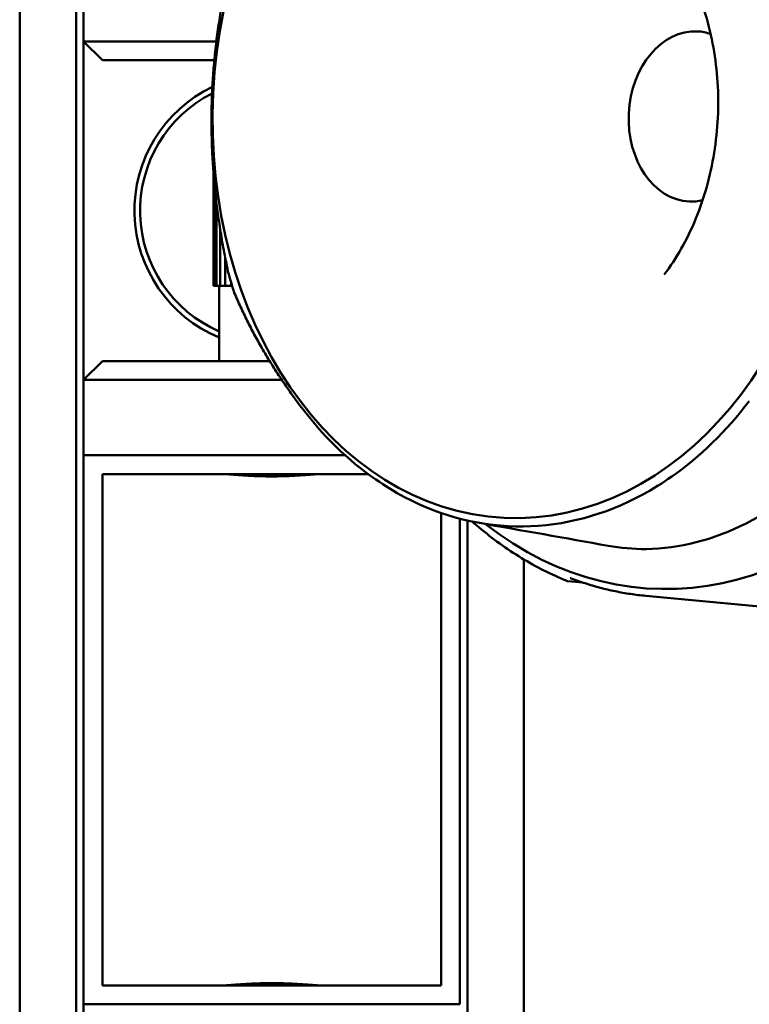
# Model space of a CAD drawing. Header units: millimetres. Extents: x 0 to 4686, y -120 to 1682.
# Tile 136 of 256: x 591 to 610, y 1354 to 1381. Entities that reach past the tile are written whole.
import ezdxf

# ---------------------------------------------------------------- set-up
doc = ezdxf.new("R2010")
doc.units = ezdxf.units.MM
doc.header["$LTSCALE"] = 2
doc.layers.add('Sichtbar (ISO)', color=7, linetype='Continuous', lineweight=50)

msp = doc.modelspace()

# ---------------------------------------------------------------- linework, layer by layer
at = {"layer": 'Sichtbar (ISO)'}
for p, q in [((590.9713, 1336.6471), (590.9713, 1386.6471)), ((592.4713, 1336.6471), (592.4713, 1386.6471)), ((592.6713, 1381.9471), (592.6713, 1379.9471)), ((592.6713, 1370.9471), (592.6713, 1379.9471)), ((592.6713, 1379.9471), (593.1713, 1379.4471)), ((596.1999, 1379.9471), (592.6713, 1379.9471)), ((596.1457, 1379.4471), (593.1713, 1379.4471)), ((596.1215, 1376.4765), (596.1215, 1373.4471)), ((596.1448, 1376.2005), (596.1448, 1373.4471)), ((596.2057, 1375.6337), (596.2057, 1373.4471)), ((596.3027, 1374.9438), (596.3027, 1373.4471)), ((596.4334, 1374.2034), (596.4334, 1373.4471)), ((596.1215, 1373.4471), (596.1448, 1373.4471)), ((596.1448, 1373.4471), (596.2057, 1373.4471)), ((596.2057, 1373.4471), (596.3027, 1373.4471)), ((596.2713, 1371.4471), (596.2713, 1373.4471)), ((596.3027, 1373.4471), (596.4334, 1373.4471)), ((596.4334, 1373.4471), (596.5917, 1373.4471)), ((596.5917, 1373.4471), (596.5917, 1373.5413)), ((596.5917, 1373.4471), (596.5945, 1373.4471)), ((596.5945, 1373.5319), (596.5945, 1373.4471)), ((596.5945, 1373.4471), (596.62, 1373.4471)), ((593.1713, 1371.4471), (592.6713, 1370.9471)), ((593.1713, 1371.4471), (597.6177, 1371.4471)), ((592.6713, 1370.9471), (597.9397, 1370.9471)), ((592.6713, 1370.9471), (592.6713, 1368.9471)), ((599.6211, 1368.9471), (592.6713, 1368.9471)), ((592.6713, 1368.9471), (592.6713, 1363.4471)), ((593.1713, 1368.4471), (593.1713, 1363.4471)), ((600.2312, 1368.4471), (593.1713, 1368.4471)), ((602.1713, 1363.4471), (602.1713, 1367.412)), ((602.6713, 1363.4471), (602.6713, 1367.2602)), ((602.8713, 1367.2113), (602.8713, 1336.6471)), ((604.3713, 1366.1769), (604.3713, 1336.6471)), ((605.546, 1365.5965), (605.9441, 1365.5596)), ((607.6135, 1365.2074), (613.637, 1364.6405)), ((592.6713, 1363.4471), (592.6713, 1359.8471)), ((593.1713, 1363.4471), (593.1713, 1359.8471)), ((602.1713, 1359.8471), (602.1713, 1363.4471)), ((602.6713, 1359.8471), (602.6713, 1363.4471)), ((592.6713, 1359.8471), (592.6713, 1354.3471)), ((593.1713, 1359.8471), (593.1713, 1354.8471)), ((602.1713, 1354.8471), (602.1713, 1359.8471)), ((602.6713, 1354.3471), (602.6713, 1359.8471)), ((593.1713, 1354.8471), (602.1713, 1354.8471)), ((592.6713, 1354.3471), (592.6713, 1352.3471)), ((592.6713, 1354.3471), (602.6713, 1354.3471))]:
    msp.add_line(p, q, dxfattribs=at)
for centre, radius, start, end in [((597.6713, 1375.4471), 3.65, 115.61133, 247.44553), ((597.6713, 1375.4471), 3.5, 116.94564, 246.42182), ((605.5556, 1365.6964), 0.1, 247.90969, 264.65909)]:
    msp.add_arc(centre, radius, start, end, dxfattribs=at)
for centre, major_axis, start_param, end_param in [((608.4065, 1377.9759), (0.6077, 12.5776), 2.6478104, 6.7765556), ((608.8815, 1377.953), (-0.1093, -2.263), 3.1415927, 6.2831853), ((605.0566, 1378.1378), (-0.5765, -11.9317), 5.1176867, 5.1692362)]:
    msp.add_ellipse(centre, major_axis=major_axis, ratio=0.7588802, start_param=start_param, end_param=end_param, dxfattribs=at)
msp.add_ellipse((604.3764, 1378.1706), major_axis=(0.526, 10.8873), ratio=0.7588802, dxfattribs=at)
for points, weights in [([(596.5081, 1373.8352), (595.6072, 1378.096), (596.629, 1382.2604)], [1.23096562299, 1.32029098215, 1.23096562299]), ([(596.6761, 1373.267), (597.3278, 1371.7275), (598.4286, 1370.2603)], [1.2314661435, 1.2792749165, 1.27927488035])]:
    msp.add_rational_spline(points, weights, degree=2, dxfattribs=at)
for points, knots in [([(608.1067, 1373.7494), (608.4297, 1374.1773), (608.7134, 1374.6766), (609.1651, 1375.7732), (609.3329, 1376.3702), (609.5315, 1377.603), (609.5622, 1378.2386), (609.4834, 1379.4848), (609.3739, 1380.0952), (609.03, 1381.2302), (608.7958, 1381.7546), (608.5155, 1382.2116)], [2.3649744, 2.3649744, 2.3649744, 2.3649744, 2.6577418, 2.6577418, 2.9505092, 2.9505092, 3.2432767, 3.2432767, 3.5360441, 3.5360441, 3.8288116, 3.8288116, 3.8288116, 3.8288116]), ([(598.4286, 1370.2603), (599.0161, 1369.4759), (599.6933, 1368.8143), (600.6863, 1368.127), (600.9409, 1367.9721), (602.2, 1367.307), (603.2741, 1367.04), (605.4423, 1367.0628), (606.5211, 1367.3523), (607.7953, 1368.044), (608.0534, 1368.2044), (609.063, 1368.913), (609.7569, 1369.5894), (610.3663, 1370.3868)], [0.0000433, 0.0000433, 0.0000433, 0.0000433, 0.3349903, 0.3349903, 0.4462096, 0.4462096, 0.8730149, 0.8730149, 1.299822, 1.299822, 1.4110917, 1.4110917, 1.7461922, 1.7461922, 1.7461922, 1.7461922]), ([(606.6135, 1366.5382), (606.947, 1366.4785), (607.2843, 1366.449), (608.067, 1366.4568), (608.513, 1366.5182), (609.8619, 1366.8633), (610.7332, 1367.3124), (612.3388, 1368.5292), (613.0617, 1369.2797), (613.7176, 1370.1354)], [0.7682112, 0.7682112, 0.7682112, 0.7682112, 0.9023674, 0.9023674, 1.079192, 1.079192, 1.4459233, 1.4459233, 1.806106, 1.806106, 1.806106, 1.806106]), ([(599.0569, 1368.4471), (598.9858, 1368.447), (598.8998, 1368.4425), (598.6633, 1368.4269), (598.4832, 1368.4122), (598.0881, 1368.3898), (597.8731, 1368.3827), (597.4694, 1368.3827), (597.2544, 1368.3898), (596.8594, 1368.4122), (596.6792, 1368.4269), (596.4427, 1368.4425), (596.3567, 1368.447), (596.2856, 1368.4471)], [0.32829339, 0.32829339, 0.32829339, 0.32829339, 0.36846595, 0.36846595, 0.42902059, 0.42902059, 0.48957522, 0.48957522, 0.55012985, 0.55012985, 0.61068448, 0.61068448, 0.65085704, 0.65085704, 0.65085704, 0.65085704]), ([(605.518, 1365.6037), (605.3115, 1365.6875), (605.1073, 1365.7804), (604.7045, 1365.9839), (604.5059, 1366.0944), (604.1151, 1366.3328), (603.923, 1366.4605), (603.546, 1366.7326), (603.3611, 1366.877), (603.1205, 1367.0797), (603.0612, 1367.1309), (603.0024, 1367.1829)], [5.01717904, 5.01717904, 5.01717904, 5.01717904, 5.083386, 5.083386, 5.14959296, 5.14959296, 5.21579992, 5.21579992, 5.28200689, 5.28200689, 5.30387824, 5.30387824, 5.30387824, 5.30387824]), ([(605.6094, 1365.6791), (605.6077, 1365.6798), (605.6065, 1365.6801), (605.6063, 1365.6801), (605.6063, 1365.6801), (605.6063, 1365.6801)], [0, 0, 0, 0, 0.0015088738, 0.0015088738, 0.001708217, 0.001708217, 0.001708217, 0.001708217]), ([(607.6135, 1365.2074), (607.4775, 1365.2202), (607.3417, 1365.2368), (607.071, 1365.2774), (606.9361, 1365.3015), (606.6672, 1365.3571), (606.5333, 1365.3886), (606.2669, 1365.459), (606.1343, 1365.4979), (605.8706, 1365.583), (605.7396, 1365.6293), (605.6094, 1365.6791)], [4.79168094, 4.79168094, 4.79168094, 4.79168094, 4.8336241, 4.8336241, 4.87556726, 4.87556726, 4.91751043, 4.91751043, 4.95945359, 4.95945359, 5.00139675, 5.00139675, 5.00139675, 5.00139675]), ([(596.2856, 1354.8471), (596.3567, 1354.8472), (596.4427, 1354.8517), (596.6792, 1354.8673), (596.8594, 1354.882), (597.2544, 1354.9044), (597.4694, 1354.9115), (597.6713, 1354.9115), (597.8731, 1354.9115), (598.0881, 1354.9044), (598.4832, 1354.882), (598.6633, 1354.8673), (598.8998, 1354.8517), (598.9858, 1354.8472), (599.0569, 1354.8471)], [0.81786861, 0.81786861, 0.81786861, 0.81786861, 0.85804117, 0.85804117, 0.9185958, 0.9185958, 0.97915043, 0.97915043, 0.97915043, 1.03970506, 1.03970506, 1.10025969, 1.10025969, 1.14043226, 1.14043226, 1.14043226, 1.14043226])]:
    msp.add_open_spline(points, degree=3, knots=knots, dxfattribs=at)
for points in [[(609.3391, 1380.1442), (609.2245, 1380.1866), (609.1081, 1380.2103), (608.9908, 1380.216)], [(608.7722, 1375.6899), (608.8894, 1375.6843), (609.0076, 1375.6967), (609.1257, 1375.7278)], [(606.6135, 1366.5382), (605.4788, 1366.7413), (604.3363, 1366.9448), (603.1821, 1367.1486)]]:
    msp.add_open_spline(points, degree=3, dxfattribs=at)

doc.saveas('drawing.dxf')
